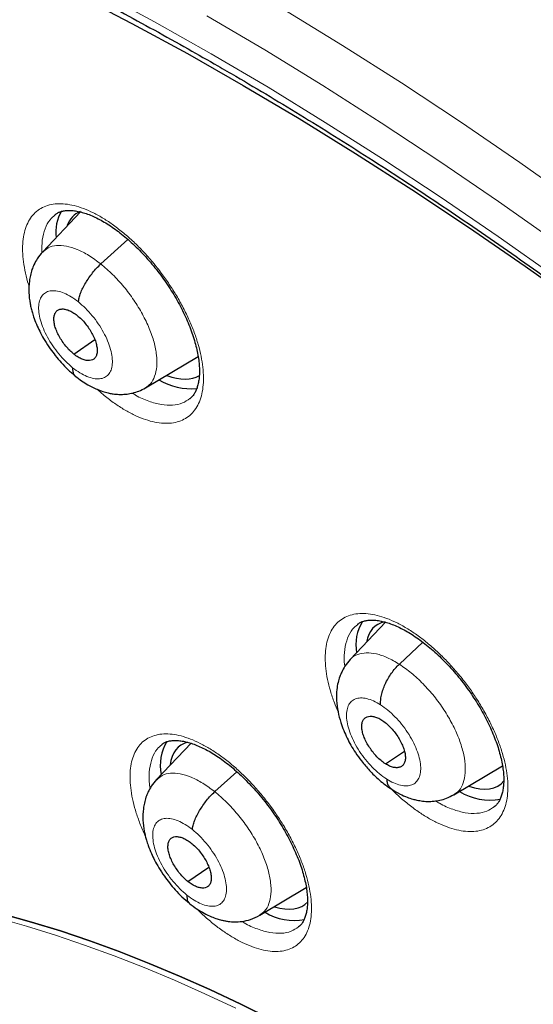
# Model space of a CAD drawing. Header units: millimetres. Extents: x 8 to 1465, y 12 to 1156.
# Tile 139 of 168: x 1195.59 to 1203.25, y 696.01 to 710.68. Entities that reach past the tile are written whole.
import ezdxf

# ---------------------------------------------------------------- set-up
doc = ezdxf.new("R2010")
doc.units = ezdxf.units.MM

msp = doc.modelspace()

# ---------------------------------------------------------------- linework, layer by layer
at = {"color": 7, "linetype": 'Continuous', "lineweight": 30}
for p, q in [((1196.501, 707.818), (1195.937, 707.222)), ((1196.127, 707.778), (1196.123, 707.774)), ((1196.804, 707.043), (1197.208, 707.408)), ((1196.402, 705.699), (1196.714, 705.916)), ((1197.47, 705.196), (1198.255, 705.665)), ((1201.055, 701.709), (1200.524, 701.148)), ((1200.637, 701.67), (1200.632, 701.666)), ((1201.256, 701.076), (1201.606, 701.405)), ((1198.149, 699.899), (1197.636, 699.357)), ((1197.719, 699.88), (1197.715, 699.876)), ((1201.047, 699.593), (1201.332, 699.783)), ((1202.07, 699.131), (1202.794, 699.563)), ((1198.503, 699.177), (1198.832, 699.475)), ((1198.104, 697.836), (1198.415, 698.052)), ((1199.175, 697.335), (1199.868, 697.748))]:
    msp.add_line(p, q, dxfattribs=at)
at = {"color": 252, "linetype": 'Continuous', "lineweight": 0, "flags": 128}
for points in [[(1185.695, 716.214), (1186.429, 716.104), (1187.175, 715.967), (1187.934, 715.804), (1188.704, 715.615), (1189.486, 715.399), (1190.278, 715.158), (1191.08, 714.89), (1191.892, 714.597), (1192.713, 714.278), (1193.542, 713.934), (1194.379, 713.565), (1195.223, 713.17), (1196.075, 712.752), (1196.932, 712.309), (1197.794, 711.842), (1198.662, 711.352), (1199.534, 710.838), (1200.41, 710.301), (1201.288, 709.742), (1202.17, 709.16), (1203.053, 708.557), (1203.938, 707.932)], [(1185.814, 714.915), (1186.529, 714.808), (1187.256, 714.675), (1187.995, 714.516), (1188.746, 714.331), (1189.507, 714.121), (1190.279, 713.886), (1191.061, 713.625), (1191.852, 713.339), (1192.652, 713.029), (1193.459, 712.693), (1194.275, 712.334), (1195.098, 711.95), (1195.927, 711.542), (1196.762, 711.11), (1197.603, 710.655), (1198.448, 710.178)], [(1216.499, 695.858), (1215.675, 696.736), (1214.843, 697.601), (1214.005, 698.451), (1213.159, 699.287), (1212.308, 700.107), (1211.452, 700.912), (1210.591, 701.701), (1209.726, 702.472), (1208.858, 703.226), (1207.987, 703.963), (1207.113, 704.68), (1206.238, 705.379), (1205.362, 706.059), (1204.485, 706.718), (1203.608, 707.358), (1202.732, 707.976), (1201.858, 708.573), (1200.985, 709.149), (1200.115, 709.703), (1199.248, 710.234), (1198.384, 710.743), (1198.384, 710.743)], [(1198.448, 710.178), (1199.298, 709.677), (1200.151, 709.154), (1201.007, 708.609), (1201.866, 708.042), (1202.727, 707.455), (1203.589, 706.846), (1204.451, 706.217), (1205.314, 705.568), (1206.176, 704.899), (1207.038, 704.211), (1207.897, 703.505), (1208.755, 702.78), (1209.609, 702.038), (1210.46, 701.279), (1211.308, 700.503), (1212.15, 699.711), (1212.987, 698.904), (1213.819, 698.081), (1214.645, 697.244), (1215.463, 696.394), (1216.274, 695.53)], [(1195.271, 697.29), (1195.696, 697.171), (1196.127, 697.038), (1196.563, 696.891), (1197.004, 696.73), (1197.45, 696.555), (1197.901, 696.367), (1198.356, 696.164), (1198.815, 695.948)]]:
    msp.add_lwpolyline(points, dxfattribs=at)
at = {"color": 7, "linetype": 'Continuous', "lineweight": 30, "flags": 128}
for points in [[(1185.794, 714.51), (1186.487, 714.426), (1187.191, 714.316), (1187.908, 714.182), (1188.637, 714.021), (1189.376, 713.836), (1190.126, 713.625), (1190.886, 713.389), (1191.656, 713.129), (1192.435, 712.844), (1193.223, 712.535), (1194.018, 712.201), (1194.821, 711.844), (1195.63, 711.462), (1196.446, 711.058), (1197.268, 710.63), (1198.095, 710.179), (1198.927, 709.705), (1199.762, 709.21), (1200.601, 708.692), (1201.444, 708.153), (1202.288, 707.592), (1203.134, 707.011), (1203.982, 706.41)], [(1199.353, 695.781), (1198.89, 696.01), (1198.431, 696.226), (1197.977, 696.429), (1197.526, 696.617), (1197.08, 696.792), (1196.638, 696.953), (1196.202, 697.1), (1195.771, 697.234), (1195.346, 697.352)], [(1195.346, 697.352), (1195.771, 697.234), (1196.202, 697.1), (1196.638, 696.953), (1197.08, 696.792), (1197.526, 696.617), (1197.977, 696.429), (1198.431, 696.226), (1198.89, 696.01), (1199.353, 695.781)]]:
    msp.add_lwpolyline(points, dxfattribs=at)
at = {"color": 7, "linetype": 'Continuous', "lineweight": 30}
for centre, radius, start, end in [((1196.775, 707.512), 0.643, 150.251, 186.6176), ((1198.156, 706.136), 0.954, 239.3696, 274.843), ((1201.274, 701.367), 0.667, 148.6131, 190.3604), ((1198.406, 699.565), 0.716, 149.7771, 190.6787), ((1202.614, 699.943), 0.892, 238.8418, 279.586), ((1199.688, 698.093), 0.836, 238.6682, 280.5964)]:
    msp.add_arc(centre, radius, start, end, dxfattribs=at)
for centre, major_axis, ratio, start_param, end_param in [((1197.358, 706.589), (-0.943, 1.187), 0.456545, 6.146212, 6.558659), ((1197.358, 706.589), (-0.943, 1.187), 0.456545, 2.498478, 3.092773), ((1201.833, 700.468), (-0.937, 1.176), 0.457363, 6.064519, 6.656435), ((1198.914, 698.677), (-0.938, 1.177), 0.456569, 6.087301, 6.700824), ((1201.833, 700.468), (-0.937, 1.176), 0.457363, 2.530594, 3.235552), ((1198.914, 698.677), (-0.938, 1.177), 0.456569, 2.549554, 3.218892)]:
    msp.add_ellipse(centre, major_axis=major_axis, ratio=ratio, start_param=start_param, end_param=end_param, dxfattribs=at)
for points, knots in [([(1176.861, 712.776), (1176.9, 712.807), (1177.025, 712.903), (1177.243, 713.054), (1177.514, 713.232), (1177.792, 713.4), (1178.077, 713.559), (1178.369, 713.709), (1178.668, 713.849), (1178.973, 713.98), (1179.285, 714.102), (1179.603, 714.215), (1179.927, 714.318), (1180.258, 714.411), (1180.595, 714.496), (1180.938, 714.571), (1181.287, 714.637), (1181.642, 714.693), (1182.002, 714.74), (1182.369, 714.778), (1182.741, 714.806), (1183.119, 714.825), (1183.502, 714.834), (1183.891, 714.834), (1184.285, 714.825), (1184.684, 714.806), (1185.089, 714.778), (1185.499, 714.741), (1185.914, 714.694), (1186.333, 714.638), (1186.758, 714.573), (1187.187, 714.498), (1187.621, 714.414), (1188.06, 714.32), (1188.503, 714.217), (1188.95, 714.105), (1189.401, 713.984), (1189.857, 713.853), (1190.316, 713.713), (1190.779, 713.564), (1191.246, 713.406), (1191.717, 713.239), (1192.191, 713.062), (1192.669, 712.877), (1193.149, 712.682), (1193.633, 712.478), (1194.12, 712.266), (1194.61, 712.045), (1195.102, 711.814), (1195.597, 711.575), (1196.094, 711.328), (1196.594, 711.071), (1197.096, 710.806), (1197.6, 710.532), (1198.085, 710.263), (1198.401, 710.081), (1198.549, 709.997)], [0, 0, 0, 0, 0.008831, 0.027925, 0.047012, 0.06609, 0.085154, 0.104201, 0.123228, 0.142232, 0.161213, 0.180168, 0.199097, 0.218, 0.236877, 0.25573, 0.274558, 0.293363, 0.312146, 0.33091, 0.349655, 0.368383, 0.387095, 0.405795, 0.424482, 0.443158, 0.461825, 0.480484, 0.499136, 0.517782, 0.536424, 0.555062, 0.573697, 0.592329, 0.61096, 0.62959, 0.64822, 0.666849, 0.685479, 0.704109, 0.72274, 0.741372, 0.760005, 0.77864, 0.797277, 0.815915, 0.834555, 0.853198, 0.871842, 0.890489, 0.909137, 0.927788, 0.946441, 0.965096, 0.983753, 1, 1, 1, 1]), ([(1175.259, 713.716), (1175.178, 713.643), (1175.011, 713.494), (1174.769, 713.258), (1174.529, 713.01), (1174.297, 712.753), (1174.073, 712.487), (1173.856, 712.213), (1173.646, 711.93), (1173.445, 711.638), (1173.251, 711.338), (1173.065, 711.029), (1172.887, 710.712), (1172.716, 710.387), (1172.554, 710.054), (1172.4, 709.712), (1172.253, 709.363), (1172.115, 709.005), (1171.985, 708.639), (1171.864, 708.266), (1171.75, 707.885), (1171.645, 707.496), (1171.548, 707.1), (1171.46, 706.697), (1171.38, 706.286), (1171.308, 705.868), (1171.245, 705.444), (1171.19, 705.012), (1171.144, 704.573), (1171.106, 704.128), (1171.077, 703.676), (1171.056, 703.218), (1171.044, 702.754), (1171.04, 702.283), (1171.044, 701.806), (1171.057, 701.324), (1171.079, 700.835), (1171.109, 700.341), (1171.147, 699.841), (1171.194, 699.336), (1171.249, 698.826), (1171.312, 698.31), (1171.384, 697.79), (1171.464, 697.264), (1171.552, 696.734), (1171.649, 696.199), (1171.754, 695.659), (1171.867, 695.115), (1171.988, 694.567), (1172.117, 694.015), (1172.255, 693.458), (1172.4, 692.898), (1172.554, 692.334), (1172.715, 691.767), (1172.884, 691.195), (1173.062, 690.621), (1173.247, 690.044), (1173.44, 689.463), (1173.64, 688.879), (1173.848, 688.293), (1174.064, 687.704), (1174.288, 687.113), (1174.519, 686.519), (1174.757, 685.923), (1175.003, 685.325), (1175.256, 684.725), (1175.517, 684.123), (1175.784, 683.52), (1176.059, 682.915), (1176.341, 682.309), (1176.63, 681.701), (1176.926, 681.093), (1177.228, 680.483), (1177.538, 679.873), (1177.854, 679.262), (1178.177, 678.651), (1178.506, 678.04), (1178.842, 677.428), (1179.184, 676.816), (1179.532, 676.205), (1179.887, 675.594), (1180.248, 674.983), (1180.614, 674.373), (1180.987, 673.763), (1181.366, 673.154), (1181.75, 672.547), (1182.14, 671.94), (1182.536, 671.335), (1182.937, 670.731), (1183.343, 670.129), (1183.755, 669.529), (1184.172, 668.931), (1184.594, 668.334), (1185.021, 667.74), (1185.452, 667.148), (1185.889, 666.559), (1186.33, 665.972), (1186.776, 665.388), (1187.226, 664.807), (1187.681, 664.229), (1188.139, 663.654), (1188.602, 663.083), (1189.069, 662.515), (1189.54, 661.95), (1190.014, 661.389), (1190.492, 660.833), (1190.974, 660.28), (1191.459, 659.731), (1191.947, 659.187), (1192.439, 658.647), (1192.933, 658.112), (1193.431, 657.581), (1193.931, 657.055), (1194.434, 656.534), (1194.94, 656.019), (1195.448, 655.508), (1195.958, 655.003), (1196.471, 654.503), (1196.985, 654.009), (1197.502, 653.52), (1198.02, 653.038), (1198.416, 652.673), (1198.64, 652.472), (1198.689, 652.428)], [0, 0, 0, 0, 0.007784, 0.015955, 0.024129, 0.032307, 0.04049, 0.048679, 0.056875, 0.065079, 0.073291, 0.081512, 0.089743, 0.097982, 0.106232, 0.11449, 0.122758, 0.131035, 0.139321, 0.147614, 0.155915, 0.164224, 0.172539, 0.18086, 0.189186, 0.197517, 0.205852, 0.214191, 0.222534, 0.230879, 0.239227, 0.247577, 0.255928, 0.26428, 0.272634, 0.280988, 0.289343, 0.297698, 0.306052, 0.314407, 0.322762, 0.331116, 0.339469, 0.347822, 0.356174, 0.364526, 0.372876, 0.381226, 0.389575, 0.397923, 0.40627, 0.414617, 0.422962, 0.431307, 0.43965, 0.447993, 0.456335, 0.464676, 0.473016, 0.481356, 0.489694, 0.498032, 0.506369, 0.514705, 0.523041, 0.531375, 0.53971, 0.548043, 0.556376, 0.564708, 0.57304, 0.581371, 0.589701, 0.598031, 0.606361, 0.61469, 0.623018, 0.631347, 0.639674, 0.648002, 0.656329, 0.664655, 0.672981, 0.681307, 0.689633, 0.697958, 0.706283, 0.714608, 0.722933, 0.731257, 0.739582, 0.747906, 0.75623, 0.764553, 0.772877, 0.781201, 0.789524, 0.797848, 0.806171, 0.814494, 0.822818, 0.831141, 0.839464, 0.847788, 0.856111, 0.864434, 0.872758, 0.881081, 0.889405, 0.897729, 0.906053, 0.914377, 0.922701, 0.931026, 0.939351, 0.947676, 0.956001, 0.964326, 0.972652, 0.980978, 0.989304, 0.997631, 1, 1, 1, 1]), ([(1198.549, 709.997), (1198.638, 709.945), (1198.897, 709.795), (1199.327, 709.54), (1199.839, 709.23), (1200.352, 708.911), (1200.866, 708.585), (1201.381, 708.25), (1201.898, 707.908), (1202.415, 707.557), (1202.933, 707.199), (1203.451, 706.834), (1203.97, 706.46), (1204.489, 706.08), (1205.008, 705.692), (1205.527, 705.296), (1206.046, 704.894), (1206.565, 704.484), (1207.083, 704.068), (1207.601, 703.644), (1208.119, 703.214), (1208.635, 702.777), (1209.151, 702.334), (1209.665, 701.884), (1210.178, 701.428), (1210.69, 700.966), (1211.2, 700.498), (1211.709, 700.023), (1212.216, 699.543), (1212.722, 699.058), (1213.225, 698.566), (1213.726, 698.069), (1214.225, 697.567), (1214.721, 697.06), (1215.215, 696.548), (1215.707, 696.03), (1216.195, 695.508), (1216.681, 694.981), (1217.163, 694.45), (1217.643, 693.914), (1218.119, 693.374), (1218.592, 692.83), (1219.062, 692.282), (1219.527, 691.73), (1219.989, 691.174), (1220.447, 690.615), (1220.902, 690.052), (1221.352, 689.486), (1221.798, 688.917), (1222.239, 688.345), (1222.676, 687.77), (1223.109, 687.193), (1223.537, 686.613), (1223.96, 686.03), (1224.378, 685.445), (1224.791, 684.858), (1225.199, 684.27), (1225.602, 683.679), (1226, 683.087), (1226.392, 682.493), (1226.779, 681.898), (1227.16, 681.302), (1227.536, 680.705), (1227.905, 680.106), (1228.269, 679.508), (1228.627, 678.908), (1228.978, 678.308), (1229.324, 677.708), (1229.663, 677.108), (1229.996, 676.508), (1230.323, 675.908), (1230.643, 675.309), (1230.956, 674.71), (1231.263, 674.111), (1231.563, 673.514), (1231.857, 672.917), (1232.143, 672.322), (1232.422, 671.728), (1232.695, 671.135), (1232.96, 670.544), (1233.218, 669.955), (1233.469, 669.367), (1233.712, 668.782), (1233.949, 668.199), (1234.178, 667.618), (1234.399, 667.04), (1234.613, 666.464), (1234.819, 665.891), (1235.018, 665.322), (1235.209, 664.755), (1235.392, 664.192), (1235.567, 663.632), (1235.735, 663.075), (1235.895, 662.522), (1236.047, 661.973), (1236.191, 661.429), (1236.327, 660.888), (1236.455, 660.351), (1236.575, 659.819), (1236.687, 659.292), (1236.791, 658.769), (1236.887, 658.251), (1236.975, 657.738), (1237.055, 657.23), (1237.126, 656.727), (1237.19, 656.23), (1237.245, 655.738), (1237.292, 655.251), (1237.331, 654.771), (1237.362, 654.296), (1237.385, 653.827), (1237.4, 653.365), (1237.406, 652.908), (1237.405, 652.458), (1237.395, 652.015), (1237.377, 651.578), (1237.351, 651.147), (1237.317, 650.723), (1237.275, 650.307), (1237.225, 649.897), (1237.167, 649.494), (1237.101, 649.098), (1237.027, 648.71), (1236.945, 648.328), (1236.855, 647.955), (1236.757, 647.588), (1236.651, 647.229), (1236.537, 646.878), (1236.416, 646.535), (1236.287, 646.199), (1236.15, 645.871), (1236.005, 645.551), (1235.852, 645.238), (1235.692, 644.934), (1235.524, 644.638), (1235.348, 644.35), (1235.164, 644.07), (1234.973, 643.799), (1234.774, 643.535), (1234.568, 643.281), (1234.354, 643.034), (1234.132, 642.796), (1233.903, 642.568), (1233.682, 642.36), (1233.533, 642.233), (1233.467, 642.177)], [0, 0, 0, 0, 0.0036913, 0.0107004, 0.0177102, 0.0247207, 0.0317319, 0.0387439, 0.0457565, 0.0527698, 0.0597838, 0.0667984, 0.0738136, 0.0808294, 0.0878457, 0.0948627, 0.1018801, 0.1088981, 0.1159165, 0.1229355, 0.1299548, 0.1369746, 0.1439949, 0.1510155, 0.1580365, 0.1650578, 0.1720795, 0.1791015, 0.1861238, 0.1931464, 0.2001693, 0.2071924, 0.2142158, 0.2212394, 0.2282632, 0.2352871, 0.2423113, 0.2493356, 0.2563601, 0.2633846, 0.2704093, 0.2774341, 0.284459, 0.2914839, 0.2985089, 0.3055339, 0.312559, 0.319584, 0.3266091, 0.3336341, 0.3406591, 0.347684, 0.3547089, 0.3617337, 0.3687584, 0.3757829, 0.3828074, 0.3898317, 0.3968558, 0.4038798, 0.4109036, 0.4179271, 0.4249505, 0.4319736, 0.4389965, 0.4460191, 0.4530414, 0.4600634, 0.4670851, 0.4741064, 0.4811274, 0.488148, 0.4951682, 0.502188, 0.5092073, 0.5162263, 0.5232447, 0.5302626, 0.5372801, 0.544297, 0.5513133, 0.5583291, 0.5653443, 0.5723589, 0.5793728, 0.5863861, 0.5933987, 0.6004106, 0.6074218, 0.6144322, 0.6214419, 0.6284509, 0.635459, 0.6424664, 0.6494729, 0.6564786, 0.6634835, 0.6704876, 0.6774908, 0.6844933, 0.6914948, 0.6984956, 0.7054956, 0.7124949, 0.7194934, 0.7264912, 0.7334884, 0.740485, 0.7474812, 0.754477, 0.7614725, 0.7684679, 0.7754632, 0.7824586, 0.7894544, 0.7964506, 0.8034476, 0.8104456, 0.817445, 0.824446, 0.8314489, 0.8384544, 0.8454626, 0.8524742, 0.8594896, 0.8665094, 0.8735342, 0.8805645, 0.8876009, 0.8946441, 0.9016946, 0.9087531, 0.9158201, 0.922896, 0.9299813, 0.9370763, 0.9441811, 0.9512958, 0.9584201, 0.9655537, 0.972696, 0.9798463, 0.9870035, 0.9941665, 1, 1, 1, 1]), ([(1196.124, 707.78), (1196.135, 707.788), (1196.157, 707.805), (1196.198, 707.822), (1196.248, 707.836), (1196.306, 707.842), (1196.373, 707.841), (1196.446, 707.832), (1196.524, 707.814), (1196.607, 707.788), (1196.694, 707.752), (1196.785, 707.708), (1196.877, 707.656), (1196.971, 707.595), (1197.066, 707.526), (1197.162, 707.449), (1197.259, 707.364), (1197.355, 707.273), (1197.451, 707.174), (1197.543, 707.07), (1197.633, 706.961), (1197.719, 706.848), (1197.799, 706.733), (1197.874, 706.616), (1197.944, 706.497), (1198.008, 706.377), (1198.067, 706.257), (1198.119, 706.137), (1198.163, 706.018), (1198.201, 705.903), (1198.231, 705.791), (1198.253, 705.685), (1198.268, 705.585), (1198.275, 705.493), (1198.276, 705.407), (1198.269, 705.329), (1198.257, 705.258), (1198.239, 705.194), (1198.216, 705.14), (1198.189, 705.093), (1198.161, 705.058), (1198.141, 705.042), (1198.132, 705.035)], [0, 0, 0, 0, 0.0240508, 0.050981, 0.0762073, 0.103066, 0.128801, 0.1540054, 0.1789914, 0.2038849, 0.2287187, 0.2534828, 0.278156, 0.3025216, 0.3270008, 0.3517912, 0.376857, 0.4021453, 0.4275899, 0.4531176, 0.4786397, 0.5040793, 0.5293841, 0.5544577, 0.5795028, 0.6047244, 0.6300774, 0.6555019, 0.6809111, 0.7062198, 0.7313553, 0.756257, 0.7808842, 0.8051445, 0.8291739, 0.8535462, 0.8781039, 0.9028985, 0.92805, 0.9538044, 0.9806132, 1, 1, 1, 1]), ([(1195.934, 707.221), (1195.907, 707.189), (1195.858, 707.131), (1195.809, 707.04), (1195.775, 706.956), (1195.752, 706.874), (1195.732, 706.76), (1195.727, 706.62), (1195.743, 706.482), (1195.764, 706.381), (1195.784, 706.308), (1195.813, 706.22), (1195.853, 706.121), (1195.906, 706.01), (1195.97, 705.897), (1196.044, 705.783), (1196.127, 705.673), (1196.214, 705.57), (1196.314, 705.467), (1196.385, 705.407), (1196.422, 705.376)], [0, 0, 0, 0, 0.0633508, 0.1145441, 0.1537874, 0.1983356, 0.2411462, 0.3268068, 0.4076132, 0.4428342, 0.4749494, 0.5164486, 0.5764251, 0.6266211, 0.6849719, 0.7514709, 0.8066878, 0.86645, 0.930806, 1, 1, 1, 1]), ([(1196.469, 706.478), (1196.472, 706.498), (1196.478, 706.539), (1196.501, 706.609), (1196.535, 706.684), (1196.577, 706.761), (1196.626, 706.837), (1196.681, 706.912), (1196.741, 706.982), (1196.783, 707.023), (1196.804, 707.043)], [0, 0, 0, 0, 0.1239942, 0.2483398, 0.373568, 0.4994615, 0.6254327, 0.7508863, 0.8755801, 1, 1, 1, 1]), ([(1196.402, 705.699), (1196.381, 705.717), (1196.339, 705.752), (1196.28, 705.819), (1196.227, 705.891), (1196.181, 705.966), (1196.144, 706.042), (1196.118, 706.116), (1196.104, 706.185), (1196.103, 706.246), (1196.114, 706.298), (1196.137, 706.337), (1196.171, 706.363), (1196.216, 706.374), (1196.268, 706.371), (1196.326, 706.354), (1196.388, 706.323), (1196.43, 706.292), (1196.452, 706.276)], [0, 0, 0, 0, 0.062617, 0.125093, 0.187747, 0.25048, 0.31305, 0.375347, 0.437612, 0.500009, 0.562403, 0.624661, 0.686953, 0.74952, 0.812254, 0.87491, 0.937385, 1, 1, 1, 1]), ([(1196.452, 706.276), (1196.473, 706.258), (1196.515, 706.222), (1196.574, 706.156), (1196.627, 706.084), (1196.673, 706.009), (1196.71, 705.933), (1196.736, 705.859), (1196.749, 705.79), (1196.751, 705.729), (1196.74, 705.677), (1196.717, 705.638), (1196.682, 705.612), (1196.638, 705.601), (1196.585, 705.604), (1196.527, 705.621), (1196.465, 705.651), (1196.423, 705.683), (1196.402, 705.699)], [0, 0, 0, 0, 0.0626172, 0.125093, 0.187748, 0.2504815, 0.3130512, 0.3753488, 0.4376139, 0.5000106, 0.5624041, 0.6246622, 0.6869539, 0.7495211, 0.8122547, 0.8749102, 0.9373852, 1, 1, 1, 1]), ([(1196.384, 705.497), (1196.384, 705.479), (1196.383, 705.442), (1196.397, 705.402), (1196.41, 705.378), (1196.421, 705.373), (1196.422, 705.373)], [0, 0, 0, 0, 0.334168, 0.666602, 0.997784, 1, 1, 1, 1]), ([(1196.422, 705.373), (1196.453, 705.348), (1196.515, 705.3), (1196.619, 705.235), (1196.725, 705.182), (1196.826, 705.143), (1196.906, 705.121), (1196.963, 705.11), (1197.01, 705.103), (1197.063, 705.099), (1197.127, 705.098), (1197.203, 705.104), (1197.285, 705.119), (1197.379, 705.147), (1197.439, 705.18), (1197.471, 705.197)], [0, 0, 0, 0, 0.097135, 0.186237, 0.304174, 0.402151, 0.478848, 0.533256, 0.564001, 0.605864, 0.669608, 0.73228, 0.808074, 0.897268, 1, 1, 1, 1]), ([(1200.633, 701.673), (1200.645, 701.681), (1200.668, 701.699), (1200.711, 701.716), (1200.762, 701.73), (1200.821, 701.736), (1200.888, 701.735), (1200.962, 701.725), (1201.041, 701.707), (1201.125, 701.681), (1201.213, 701.645), (1201.304, 701.601), (1201.398, 701.549), (1201.493, 701.488), (1201.589, 701.42), (1201.686, 701.343), (1201.784, 701.259), (1201.882, 701.168), (1201.978, 701.07), (1202.072, 700.966), (1202.162, 700.858), (1202.249, 700.746), (1202.33, 700.632), (1202.406, 700.515), (1202.477, 700.397), (1202.542, 700.278), (1202.601, 700.159), (1202.653, 700.039), (1202.699, 699.922), (1202.737, 699.808), (1202.767, 699.697), (1202.79, 699.592), (1202.805, 699.493), (1202.813, 699.402), (1202.813, 699.318), (1202.807, 699.24), (1202.795, 699.17), (1202.777, 699.108), (1202.754, 699.054), (1202.727, 699.008), (1202.7, 698.974), (1202.68, 698.959), (1202.672, 698.953)], [0, 0, 0, 0, 0.026182, 0.052739, 0.077758, 0.10438, 0.129998, 0.155153, 0.180126, 0.205028, 0.22988, 0.25467, 0.279371, 0.303772, 0.328277, 0.35309, 0.378174, 0.403476, 0.428929, 0.454461, 0.479982, 0.505418, 0.530716, 0.555781, 0.580811, 0.606018, 0.631356, 0.656764, 0.682155, 0.707442, 0.732553, 0.757427, 0.782023, 0.806252, 0.830263, 0.854628, 0.879194, 0.904025, 0.929254, 0.955152, 0.982203, 1, 1, 1, 1]), ([(1200.524, 701.149), (1200.497, 701.116), (1200.447, 701.059), (1200.399, 700.969), (1200.364, 700.887), (1200.338, 700.799), (1200.318, 700.681), (1200.315, 700.534), (1200.337, 700.37), (1200.377, 700.221), (1200.424, 700.09), (1200.475, 699.977), (1200.533, 699.867), (1200.604, 699.752), (1200.695, 699.626), (1200.791, 699.513), (1200.882, 699.419), (1200.962, 699.346), (1201.05, 699.274), (1201.112, 699.233), (1201.144, 699.212)], [0, 0, 0, 0, 0.0594986, 0.1060775, 0.1399042, 0.1809357, 0.2316513, 0.307126, 0.3850673, 0.4603836, 0.5148631, 0.5674004, 0.6182575, 0.6711533, 0.7349182, 0.8104705, 0.8528907, 0.8985103, 0.9474689, 1, 1, 1, 1]), ([(1200.977, 700.471), (1200.976, 700.494), (1200.975, 700.539), (1200.988, 700.617), (1201.011, 700.698), (1201.044, 700.781), (1201.087, 700.863), (1201.137, 700.942), (1201.194, 701.015), (1201.235, 701.056), (1201.256, 701.076)], [0, 0, 0, 0, 0.123784, 0.248418, 0.37377, 0.499413, 0.625025, 0.750521, 0.87561, 1, 1, 1, 1]), ([(1201.047, 699.593), (1201.026, 699.608), (1200.983, 699.637), (1200.921, 699.697), (1200.862, 699.764), (1200.81, 699.836), (1200.765, 699.911), (1200.73, 699.987), (1200.706, 700.06), (1200.695, 700.127), (1200.696, 700.187), (1200.71, 700.236), (1200.736, 700.272), (1200.773, 700.295), (1200.819, 700.304), (1200.872, 700.299), (1200.931, 700.281), (1200.974, 700.256), (1200.995, 700.244)], [0, 0, 0, 0, 0.062616, 0.12509, 0.187744, 0.250477, 0.313046, 0.375342, 0.437604, 0.5, 0.562395, 0.624657, 0.686953, 0.749522, 0.812255, 0.87491, 0.937384, 1, 1, 1, 1]), ([(1200.995, 700.244), (1201.016, 700.229), (1201.059, 700.199), (1201.121, 700.14), (1201.18, 700.073), (1201.232, 700.001), (1201.277, 699.925), (1201.312, 699.85), (1201.336, 699.777), (1201.347, 699.71), (1201.346, 699.65), (1201.332, 699.601), (1201.306, 699.564), (1201.269, 699.542), (1201.223, 699.532), (1201.17, 699.537), (1201.111, 699.556), (1201.068, 699.581), (1201.047, 699.593)], [0, 0, 0, 0, 0.062616, 0.12509, 0.187745, 0.250478, 0.313047, 0.375343, 0.437605, 0.500001, 0.562396, 0.624659, 0.686954, 0.749523, 0.812256, 0.87491, 0.937384, 1, 1, 1, 1]), ([(1197.716, 699.882), (1197.727, 699.891), (1197.749, 699.907), (1197.789, 699.924), (1197.838, 699.936), (1197.896, 699.942), (1197.962, 699.94), (1198.034, 699.93), (1198.111, 699.912), (1198.194, 699.885), (1198.281, 699.849), (1198.372, 699.805), (1198.465, 699.753), (1198.559, 699.692), (1198.654, 699.623), (1198.751, 699.546), (1198.849, 699.462), (1198.946, 699.37), (1199.042, 699.272), (1199.136, 699.169), (1199.226, 699.06), (1199.313, 698.948), (1199.395, 698.834), (1199.471, 698.718), (1199.542, 698.6), (1199.608, 698.481), (1199.667, 698.361), (1199.72, 698.242), (1199.767, 698.125), (1199.806, 698.011), (1199.837, 697.901), (1199.861, 697.796), (1199.877, 697.698), (1199.885, 697.607), (1199.887, 697.522), (1199.882, 697.445), (1199.871, 697.376), (1199.854, 697.314), (1199.833, 697.261), (1199.807, 697.217), (1199.781, 697.183), (1199.761, 697.167), (1199.753, 697.161)], [0, 0, 0, 0, 0.026067, 0.05259, 0.077502, 0.104018, 0.129502, 0.154535, 0.17941, 0.204238, 0.229039, 0.253795, 0.278478, 0.302873, 0.327354, 0.352147, 0.377214, 0.402504, 0.42795, 0.453479, 0.479005, 0.504449, 0.52976, 0.554847, 0.579864, 0.605058, 0.630384, 0.655781, 0.681162, 0.70644, 0.731541, 0.756403, 0.780982, 0.805194, 0.829141, 0.853422, 0.877886, 0.90259, 0.927666, 0.953384, 0.980245, 1, 1, 1, 1]), ([(1197.634, 699.356), (1197.607, 699.324), (1197.558, 699.266), (1197.509, 699.176), (1197.475, 699.091), (1197.452, 699.008), (1197.433, 698.895), (1197.428, 698.755), (1197.444, 698.618), (1197.466, 698.519), (1197.486, 698.446), (1197.514, 698.36), (1197.554, 698.261), (1197.607, 698.151), (1197.671, 698.038), (1197.746, 697.924), (1197.828, 697.813), (1197.916, 697.71), (1198.016, 697.606), (1198.088, 697.546), (1198.126, 697.515)], [0, 0, 0, 0, 0.063214, 0.114402, 0.15377, 0.198627, 0.241545, 0.327183, 0.407578, 0.442313, 0.473767, 0.514755, 0.574535, 0.624765, 0.683274, 0.750048, 0.805544, 0.865639, 0.930378, 1, 1, 1, 1]), ([(1201.065, 699.366), (1201.068, 699.345), (1201.074, 699.304), (1201.098, 699.256), (1201.121, 699.226), (1201.139, 699.216), (1201.143, 699.215)], [0, 0, 0, 0, 0.308286, 0.614542, 0.919381, 1, 1, 1, 1]), ([(1198.169, 698.612), (1198.171, 698.633), (1198.177, 698.673), (1198.201, 698.744), (1198.234, 698.818), (1198.276, 698.895), (1198.325, 698.972), (1198.38, 699.046), (1198.44, 699.116), (1198.482, 699.157), (1198.503, 699.177)], [0, 0, 0, 0, 0.1240773, 0.2484424, 0.3736471, 0.4994943, 0.6254158, 0.7508351, 0.8755284, 1, 1, 1, 1]), ([(1201.142, 699.213), (1201.183, 699.188), (1201.259, 699.141), (1201.365, 699.095), (1201.449, 699.067), (1201.512, 699.052), (1201.56, 699.043), (1201.605, 699.036), (1201.655, 699.032), (1201.713, 699.031), (1201.781, 699.036), (1201.865, 699.049), (1201.964, 699.078), (1202.03, 699.113), (1202.066, 699.132)], [0, 0, 0, 0, 0.138385, 0.254593, 0.34737, 0.415508, 0.460652, 0.506392, 0.558817, 0.618162, 0.687788, 0.774146, 0.878089, 1, 1, 1, 1]), ([(1198.104, 697.836), (1198.083, 697.854), (1198.041, 697.89), (1197.982, 697.956), (1197.929, 698.028), (1197.883, 698.103), (1197.846, 698.179), (1197.819, 698.253), (1197.805, 698.321), (1197.804, 698.382), (1197.815, 698.434), (1197.837, 698.473), (1197.872, 698.498), (1197.916, 698.509), (1197.968, 698.506), (1198.026, 698.489), (1198.088, 698.459), (1198.131, 698.427), (1198.152, 698.411)], [0, 0, 0, 0, 0.062617, 0.125094, 0.187749, 0.250483, 0.313051, 0.375348, 0.437612, 0.500008, 0.562402, 0.62466, 0.686951, 0.749518, 0.812252, 0.874908, 0.937385, 1, 1, 1, 1]), ([(1198.152, 698.411), (1198.173, 698.394), (1198.215, 698.358), (1198.274, 698.291), (1198.328, 698.22), (1198.374, 698.145), (1198.411, 698.069), (1198.437, 697.995), (1198.451, 697.926), (1198.453, 697.865), (1198.442, 697.814), (1198.419, 697.775), (1198.384, 697.749), (1198.34, 697.738), (1198.288, 697.741), (1198.23, 697.758), (1198.168, 697.789), (1198.126, 697.82), (1198.104, 697.836)], [0, 0, 0, 0, 0.062617, 0.125094, 0.18775, 0.250483, 0.313052, 0.375349, 0.437613, 0.500009, 0.562402, 0.62466, 0.686952, 0.749518, 0.812252, 0.874909, 0.937385, 1, 1, 1, 1]), ([(1198.088, 697.635), (1198.088, 697.617), (1198.087, 697.581), (1198.1, 697.539), (1198.117, 697.521), (1198.125, 697.512)], [0, 0, 0, 0, 0.336283, 0.670989, 1, 1, 1, 1]), ([(1198.125, 697.512), (1198.163, 697.482), (1198.235, 697.427), (1198.346, 697.362), (1198.446, 697.314), (1198.532, 697.282), (1198.597, 697.263), (1198.653, 697.251), (1198.718, 697.241), (1198.804, 697.234), (1198.913, 697.241), (1199.043, 697.268), (1199.13, 697.312), (1199.176, 697.335)], [0, 0, 0, 0, 0.116643, 0.219748, 0.324856, 0.40856, 0.469797, 0.514465, 0.561895, 0.650246, 0.751047, 0.867084, 1, 1, 1, 1]), ([(1188.038, 696.365), (1187.978, 696.314), (1187.85, 696.206), (1187.663, 696.028), (1187.475, 695.835), (1187.294, 695.634), (1187.121, 695.424), (1186.956, 695.205), (1186.799, 694.978), (1186.649, 694.742), (1186.507, 694.498), (1186.374, 694.245), (1186.248, 693.984), (1186.131, 693.715), (1186.023, 693.437), (1185.922, 693.152), (1185.831, 692.858), (1185.748, 692.557), (1185.674, 692.248), (1185.608, 691.932), (1185.552, 691.608), (1185.504, 691.277), (1185.466, 690.94), (1185.436, 690.596), (1185.416, 690.245), (1185.405, 689.889), (1185.402, 689.526), (1185.409, 689.158), (1185.424, 688.784), (1185.449, 688.405), (1185.482, 688.021), (1185.524, 687.632), (1185.575, 687.239), (1185.634, 686.841), (1185.702, 686.439), (1185.779, 686.033), (1185.864, 685.623), (1185.957, 685.209), (1186.059, 684.792), (1186.169, 684.371), (1186.287, 683.947), (1186.413, 683.52), (1186.547, 683.09), (1186.689, 682.658), (1186.838, 682.223), (1186.996, 681.785), (1187.161, 681.346), (1187.334, 680.905), (1187.514, 680.462), (1187.702, 680.017), (1187.896, 679.571), (1188.098, 679.124), (1188.307, 678.675), (1188.523, 678.226), (1188.746, 677.776), (1188.976, 677.326), (1189.212, 676.875), (1189.455, 676.425), (1189.705, 675.974), (1189.96, 675.524), (1190.222, 675.074), (1190.49, 674.625), (1190.764, 674.177), (1191.044, 673.729), (1191.329, 673.283), (1191.621, 672.839), (1191.917, 672.396), (1192.219, 671.955), (1192.526, 671.516), (1192.838, 671.079), (1193.155, 670.645), (1193.477, 670.213), (1193.803, 669.784), (1194.134, 669.358), (1194.469, 668.935), (1194.809, 668.515), (1195.152, 668.099), (1195.499, 667.687), (1195.85, 667.279), (1196.205, 666.874), (1196.563, 666.474), (1196.924, 666.078), (1197.289, 665.687), (1197.656, 665.301), (1198.026, 664.92), (1198.399, 664.544), (1198.774, 664.173), (1199.152, 663.807), (1199.532, 663.447), (1199.914, 663.093), (1200.297, 662.745), (1200.591, 662.484), (1200.756, 662.34), (1200.793, 662.308)], [0, 0, 0, 0, 0.009088, 0.019445, 0.029812, 0.040196, 0.050607, 0.061051, 0.071536, 0.082067, 0.09265, 0.103289, 0.113986, 0.124742, 0.13556, 0.146437, 0.157371, 0.168361, 0.179402, 0.190491, 0.201622, 0.212792, 0.223994, 0.235224, 0.246477, 0.25775, 0.269037, 0.280335, 0.291641, 0.302952, 0.314266, 0.32558, 0.336891, 0.3482, 0.359504, 0.370803, 0.382097, 0.393384, 0.404664, 0.415938, 0.427204, 0.438464, 0.449716, 0.460962, 0.4722, 0.483433, 0.494658, 0.505878, 0.517091, 0.528298, 0.5395, 0.550697, 0.561889, 0.573076, 0.584258, 0.595436, 0.60661, 0.617781, 0.628947, 0.640111, 0.651271, 0.662428, 0.673583, 0.684735, 0.695885, 0.707033, 0.71818, 0.729324, 0.740468, 0.75161, 0.762751, 0.773891, 0.78503, 0.79617, 0.807308, 0.818447, 0.829586, 0.840725, 0.851865, 0.863005, 0.874146, 0.885288, 0.896431, 0.907575, 0.918721, 0.929869, 0.941019, 0.952171, 0.963325, 0.974482, 0.985642, 0.996805, 1, 1, 1, 1])]:
    msp.add_open_spline(points, degree=3, knots=knots, dxfattribs=at)
at = {"color": 252, "linetype": 'Continuous', "lineweight": 0}
for points, knots in [([(1195.735, 706.71), (1195.727, 706.733), (1195.7, 706.815), (1195.669, 706.952), (1195.643, 707.117), (1195.635, 707.272), (1195.643, 707.415), (1195.669, 707.544), (1195.712, 707.656), (1195.77, 707.752), (1195.844, 707.83), (1195.933, 707.888), (1196.035, 707.926), (1196.149, 707.943), (1196.273, 707.94), (1196.406, 707.916), (1196.547, 707.872), (1196.693, 707.808), (1196.843, 707.725), (1196.994, 707.624), (1197.146, 707.506), (1197.295, 707.374), (1197.44, 707.228), (1197.58, 707.07), (1197.709, 706.907), (1197.827, 706.74), (1197.936, 706.568), (1198.036, 706.389), (1198.125, 706.204), (1198.2, 706.021), (1198.259, 705.841), (1198.302, 705.667), (1198.328, 705.501), (1198.338, 705.346), (1198.33, 705.202), (1198.306, 705.073), (1198.264, 704.959), (1198.206, 704.862), (1198.133, 704.783), (1198.046, 704.724), (1197.945, 704.685), (1197.832, 704.666), (1197.708, 704.668), (1197.575, 704.69), (1197.435, 704.733), (1197.289, 704.796), (1197.139, 704.878), (1196.988, 704.978), (1196.857, 705.077), (1196.777, 705.148), (1196.748, 705.175)], [0, 0, 0, 0, 0.008109, 0.029457, 0.050828, 0.072268, 0.09364, 0.115013, 0.136454, 0.157827, 0.179178, 0.200597, 0.221947, 0.243262, 0.264644, 0.285959, 0.307239, 0.328588, 0.349868, 0.371132, 0.392463, 0.413727, 0.434998, 0.456337, 0.477608, 0.497494, 0.51738, 0.538743, 0.560175, 0.581538, 0.602901, 0.624331, 0.645694, 0.667069, 0.688512, 0.709887, 0.731255, 0.752691, 0.77406, 0.7954, 0.816808, 0.838148, 0.859451, 0.880822, 0.902125, 0.923398, 0.944738, 0.966011, 0.987275, 1, 1, 1, 1]), ([(1196.123, 707.774), (1196.096, 707.752), (1196.033, 707.7), (1195.968, 707.572), (1195.924, 707.407), (1195.924, 707.274), (1195.924, 707.208)], [0, 0, 0, 0, 0.194953, 0.465252, 0.735552, 1, 1, 1, 1]), ([(1195.938, 707.22), (1195.964, 707.244), (1196.02, 707.295), (1196.141, 707.323), (1196.287, 707.315), (1196.451, 707.264), (1196.626, 707.176), (1196.745, 707.087), (1196.804, 707.043)], [0, 0, 0, 0, 0.148265, 0.31854, 0.488838, 0.659197, 0.829483, 1, 1, 1, 1]), ([(1196.804, 707.043), (1196.863, 706.993), (1196.981, 706.892), (1197.148, 706.707), (1197.299, 706.507), (1197.428, 706.295), (1197.531, 706.082), (1197.603, 705.874), (1197.64, 705.682), (1197.643, 705.509), (1197.612, 705.365), (1197.555, 705.257), (1197.495, 705.217), (1197.468, 705.2)], [0, 0, 0, 0, 0.09282, 0.185511, 0.278243, 0.370943, 0.463631, 0.556241, 0.648804, 0.741487, 0.834169, 0.926727, 1, 1, 1, 1]), ([(1196.384, 705.497), (1196.349, 705.528), (1196.277, 705.589), (1196.176, 705.701), (1196.085, 705.822), (1196.006, 705.951), (1195.944, 706.08), (1195.901, 706.206), (1195.877, 706.324), (1195.875, 706.428), (1195.894, 706.516), (1195.933, 706.584), (1195.991, 706.628), (1196.066, 706.648), (1196.155, 706.643), (1196.255, 706.612), (1196.361, 706.558), (1196.433, 706.504), (1196.469, 706.478)], [0, 0, 0, 0, 0.062502, 0.125003, 0.187504, 0.250003, 0.312504, 0.374999, 0.437499, 0.499998, 0.562496, 0.624993, 0.687493, 0.749994, 0.812495, 0.874996, 0.937498, 1, 1, 1, 1]), ([(1196.469, 706.478), (1196.505, 706.447), (1196.576, 706.386), (1196.677, 706.274), (1196.769, 706.153), (1196.847, 706.024), (1196.909, 705.895), (1196.953, 705.769), (1196.976, 705.651), (1196.979, 705.547), (1196.96, 705.459), (1196.921, 705.391), (1196.862, 705.347), (1196.787, 705.327), (1196.698, 705.332), (1196.599, 705.363), (1196.493, 705.417), (1196.421, 705.47), (1196.384, 705.497)], [0, 0, 0, 0, 0.062498, 0.124999, 0.187497, 0.249999, 0.3125, 0.374999, 0.437499, 0.499997, 0.562497, 0.624998, 0.687495, 0.749995, 0.812494, 0.874996, 0.937498, 1, 1, 1, 1]), ([(1197.275, 705.118), (1197.291, 705.108), (1197.374, 705.054), (1197.521, 704.993), (1197.708, 704.94), (1197.877, 704.931), (1198.023, 704.961), (1198.097, 705.012), (1198.132, 705.036)], [0, 0, 0, 0, 0.045867, 0.240446, 0.435304, 0.630164, 0.825385, 1, 1, 1, 1]), ([(1200.341, 700.369), (1200.322, 700.414), (1200.278, 700.519), (1200.226, 700.68), (1200.182, 700.852), (1200.156, 701.016), (1200.148, 701.17), (1200.156, 701.311), (1200.182, 701.439), (1200.224, 701.551), (1200.283, 701.646), (1200.357, 701.722), (1200.446, 701.78), (1200.548, 701.818), (1200.663, 701.835), (1200.789, 701.831), (1200.923, 701.808), (1201.065, 701.763), (1201.212, 701.7), (1201.363, 701.617), (1201.517, 701.517), (1201.669, 701.4), (1201.82, 701.268), (1201.967, 701.123), (1202.109, 700.966), (1202.24, 700.804), (1202.359, 700.638), (1202.469, 700.467), (1202.57, 700.289), (1202.66, 700.106), (1202.736, 699.924), (1202.796, 699.746), (1202.839, 699.574), (1202.867, 699.409), (1202.877, 699.255), (1202.869, 699.112), (1202.845, 698.984), (1202.803, 698.871), (1202.746, 698.775), (1202.672, 698.697), (1202.584, 698.638), (1202.483, 698.599), (1202.369, 698.58), (1202.244, 698.583), (1202.11, 698.605), (1201.969, 698.648), (1201.821, 698.711), (1201.67, 698.792), (1201.517, 698.891), (1201.365, 699.007), (1201.236, 699.117), (1201.16, 699.192), (1201.134, 699.219)], [0, 0, 0, 0, 0.014841, 0.035236, 0.055566, 0.075919, 0.096337, 0.11669, 0.137052, 0.157479, 0.177841, 0.198194, 0.218612, 0.238965, 0.259295, 0.27969, 0.30002, 0.320324, 0.340692, 0.360996, 0.38128, 0.40163, 0.421915, 0.442197, 0.462543, 0.482825, 0.501784, 0.520744, 0.541089, 0.561498, 0.581843, 0.602187, 0.622595, 0.642939, 0.663297, 0.683719, 0.704077, 0.724438, 0.744864, 0.765225, 0.785572, 0.805984, 0.82633, 0.846652, 0.867039, 0.887361, 0.907657, 0.928018, 0.948314, 0.968596, 0.988943, 1, 1, 1, 1]), ([(1200.632, 701.666), (1200.606, 701.645), (1200.543, 701.594), (1200.478, 701.469), (1200.438, 701.302), (1200.427, 701.157), (1200.44, 701.064), (1200.443, 701.045)], [0, 0, 0, 0, 0.176965, 0.428833, 0.680703, 0.932471, 1, 1, 1, 1]), ([(1200.526, 701.147), (1200.528, 701.15), (1200.553, 701.189), (1200.632, 701.226), (1200.759, 701.254), (1200.911, 701.236), (1201.078, 701.182), (1201.196, 701.112), (1201.256, 701.076)], [0, 0, 0, 0, 0.017501, 0.213919, 0.410363, 0.606875, 0.803302, 1, 1, 1, 1]), ([(1201.256, 701.076), (1201.316, 701.035), (1201.435, 700.952), (1201.611, 700.787), (1201.776, 700.602), (1201.925, 700.399), (1202.049, 700.187), (1202.146, 699.975), (1202.211, 699.77), (1202.242, 699.581), (1202.24, 699.412), (1202.202, 699.274), (1202.144, 699.179), (1202.088, 699.148), (1202.067, 699.136)], [0, 0, 0, 0, 0.086472, 0.172826, 0.259217, 0.345577, 0.431927, 0.518203, 0.604434, 0.690779, 0.777123, 0.863354, 0.949631, 1, 1, 1, 1]), ([(1201.065, 699.366), (1201.029, 699.391), (1200.957, 699.442), (1200.85, 699.541), (1200.75, 699.654), (1200.66, 699.777), (1200.584, 699.906), (1200.525, 700.035), (1200.486, 700.159), (1200.466, 700.274), (1200.468, 700.376), (1200.491, 700.46), (1200.535, 700.523), (1200.597, 700.563), (1200.675, 700.578), (1200.767, 700.568), (1200.869, 700.534), (1200.941, 700.492), (1200.977, 700.471)], [0, 0, 0, 0, 0.062502, 0.125003, 0.187504, 0.250002, 0.312502, 0.375, 0.4375, 0.499997, 0.562496, 0.624994, 0.687495, 0.749994, 0.812495, 0.874996, 0.937498, 1, 1, 1, 1]), ([(1200.977, 700.471), (1201.013, 700.446), (1201.085, 700.395), (1201.192, 700.296), (1201.292, 700.183), (1201.382, 700.06), (1201.458, 699.931), (1201.517, 699.802), (1201.557, 699.678), (1201.576, 699.563), (1201.574, 699.461), (1201.551, 699.377), (1201.507, 699.314), (1201.445, 699.274), (1201.367, 699.259), (1201.275, 699.269), (1201.173, 699.303), (1201.101, 699.345), (1201.065, 699.366)], [0, 0, 0, 0, 0.062498, 0.125, 0.187496, 0.249998, 0.312497, 0.374999, 0.437498, 0.499998, 0.562495, 0.624997, 0.687494, 0.749995, 0.812494, 0.874995, 0.937497, 1, 1, 1, 1]), ([(1197.467, 698.516), (1197.463, 698.525), (1197.428, 698.594), (1197.378, 698.724), (1197.317, 698.901), (1197.273, 699.072), (1197.247, 699.235), (1197.237, 699.387), (1197.244, 699.528), (1197.269, 699.654), (1197.31, 699.764), (1197.367, 699.858), (1197.44, 699.933), (1197.528, 699.989), (1197.628, 700.025), (1197.742, 700.04), (1197.866, 700.036), (1197.999, 700.01), (1198.139, 699.965), (1198.285, 699.9), (1198.435, 699.816), (1198.588, 699.715), (1198.74, 699.597), (1198.89, 699.465), (1199.036, 699.319), (1199.177, 699.162), (1199.308, 698.999), (1199.427, 698.833), (1199.537, 698.662), (1199.638, 698.484), (1199.729, 698.301), (1199.805, 698.12), (1199.866, 697.942), (1199.91, 697.771), (1199.938, 697.607), (1199.949, 697.454), (1199.943, 697.313), (1199.92, 697.186), (1199.879, 697.075), (1199.823, 696.98), (1199.751, 696.903), (1199.664, 696.847), (1199.564, 696.809), (1199.452, 696.792), (1199.329, 696.796), (1199.196, 696.82), (1199.056, 696.864), (1198.91, 696.928), (1198.76, 697.01), (1198.608, 697.11), (1198.456, 697.227), (1198.331, 697.334), (1198.26, 697.407), (1198.236, 697.43)], [0, 0, 0, 0, 0.002983, 0.023178, 0.043437, 0.063632, 0.08384, 0.104112, 0.124319, 0.144527, 0.1648, 0.185008, 0.205204, 0.225464, 0.245661, 0.265838, 0.28608, 0.306257, 0.326417, 0.346641, 0.366801, 0.386952, 0.407168, 0.427319, 0.447474, 0.467694, 0.487849, 0.506714, 0.525578, 0.545782, 0.566049, 0.586252, 0.606455, 0.626722, 0.646925, 0.667134, 0.687408, 0.707617, 0.727822, 0.748092, 0.768298, 0.788488, 0.808743, 0.828934, 0.849105, 0.869341, 0.889513, 0.909669, 0.929889, 0.950045, 0.970196, 0.990411, 1, 1, 1, 1]), ([(1197.715, 699.876), (1197.69, 699.856), (1197.628, 699.806), (1197.566, 699.683), (1197.527, 699.519), (1197.518, 699.363), (1197.534, 699.258), (1197.539, 699.226)], [0, 0, 0, 0, 0.167494, 0.409178, 0.650863, 0.892554, 1, 1, 1, 1]), ([(1197.638, 699.355), (1197.664, 699.379), (1197.719, 699.429), (1197.84, 699.458), (1197.986, 699.449), (1198.149, 699.398), (1198.324, 699.31), (1198.443, 699.221), (1198.503, 699.177)], [0, 0, 0, 0, 0.148097, 0.318406, 0.488737, 0.65913, 0.82945, 1, 1, 1, 1]), ([(1198.503, 699.177), (1198.562, 699.127), (1198.68, 699.027), (1198.847, 698.842), (1198.998, 698.642), (1199.128, 698.431), (1199.231, 698.218), (1199.304, 698.011), (1199.342, 697.818), (1199.345, 697.647), (1199.315, 697.503), (1199.259, 697.395), (1199.199, 697.356), (1199.172, 697.338)], [0, 0, 0, 0, 0.092836, 0.185544, 0.278293, 0.371009, 0.463714, 0.55634, 0.648919, 0.741619, 0.834317, 0.926893, 1, 1, 1, 1]), ([(1201.796, 699.04), (1201.815, 699.027), (1201.903, 698.972), (1202.054, 698.909), (1202.242, 698.856), (1202.414, 698.848), (1202.561, 698.877), (1202.636, 698.929), (1202.672, 698.953)], [0, 0, 0, 0, 0.054113, 0.246446, 0.439029, 0.631614, 0.824457, 1, 1, 1, 1]), ([(1198.088, 697.635), (1198.052, 697.666), (1197.981, 697.727), (1197.879, 697.838), (1197.788, 697.96), (1197.709, 698.088), (1197.646, 698.217), (1197.602, 698.343), (1197.579, 698.46), (1197.576, 698.564), (1197.594, 698.652), (1197.633, 698.719), (1197.691, 698.763), (1197.766, 698.783), (1197.855, 698.778), (1197.954, 698.747), (1198.06, 698.693), (1198.133, 698.639), (1198.169, 698.612)], [0, 0, 0, 0, 0.062503, 0.125005, 0.187506, 0.250006, 0.312507, 0.375003, 0.437504, 0.500003, 0.562502, 0.624999, 0.687501, 0.750002, 0.812504, 0.875, 0.937502, 1, 1, 1, 1]), ([(1198.169, 698.612), (1198.204, 698.582), (1198.276, 698.521), (1198.377, 698.409), (1198.469, 698.288), (1198.548, 698.16), (1198.61, 698.031), (1198.654, 697.905), (1198.678, 697.788), (1198.681, 697.684), (1198.662, 697.596), (1198.623, 697.529), (1198.565, 697.484), (1198.49, 697.465), (1198.402, 697.47), (1198.302, 697.501), (1198.196, 697.555), (1198.124, 697.608), (1198.088, 697.635)], [0, 0, 0, 0, 0.062498, 0.125, 0.187497, 0.249999, 0.3125, 0.374999, 0.437499, 0.499997, 0.562497, 0.624998, 0.687495, 0.749995, 0.812494, 0.874996, 0.937497, 1, 1, 1, 1]), ([(1198.91, 697.243), (1198.921, 697.236), (1199, 697.185), (1199.142, 697.125), (1199.329, 697.071), (1199.498, 697.06), (1199.643, 697.087), (1199.717, 697.137), (1199.753, 697.161)], [0, 0, 0, 0, 0.033081, 0.229437, 0.425948, 0.622459, 0.819169, 1, 1, 1, 1])]:
    msp.add_open_spline(points, degree=3, knots=knots, dxfattribs=at)

doc.saveas('drawing.dxf')
